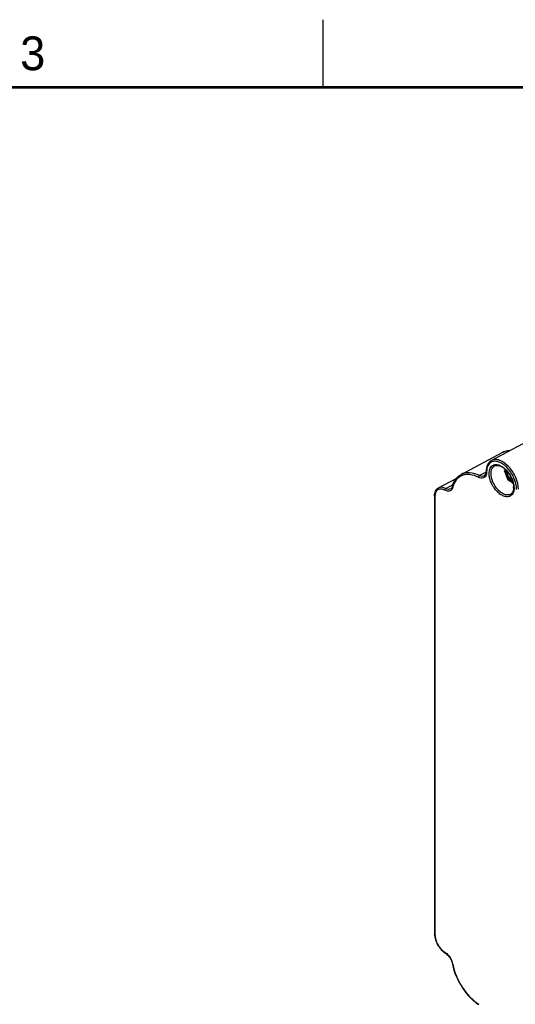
# Model space of a CAD drawing. Header units: inches. Extents: x 0 to 34, y 0 to 22.
# Tile 15 of 18: x 23.3 to 26.9, y 14.7 to 22. Entities that reach past the tile are written whole.
import ezdxf

# ---------------------------------------------------------------- set-up
doc = ezdxf.new("R2010")
doc.units = ezdxf.units.IN
doc.header["$LTSCALE"] = 1.87
doc.header["$MEASUREMENT"] = 0
doc.layers.get('0').update_dxf_attribs({"linetype": 'CONTINUOUS'})
doc.styles.add('TEXTSTYLE_2', font='txt')

msp = doc.modelspace()

# ---------------------------------------------------------------- linework, layer by layer
at = {"color": 2, "linetype": 'CONTINUOUS'}
msp.add_line((25.5, 22), (25.5, 21.5), dxfattribs=at)
at = {"color": 7, "linetype": 'CONTINUOUS'}
for p, q in [((27.1387, 18.9435), (26.7486, 18.7349)), ((26.5227, 18.6308), (26.8278, 18.7939)), ((26.3554, 18.5316), (26.4907, 18.6039)), ((26.7089, 18.6485), (26.6607, 18.6222)), ((26.7093, 18.6534), (26.7093, 18.6525)), ((26.7094, 18.6526), (26.7093, 18.6534)), ((26.7122, 18.6494), (26.7122, 18.6485)), ((26.8462, 18.6575), (26.8459, 18.6568)), ((26.8459, 18.6568), (26.8459, 18.6559)), ((26.846, 18.6568), (26.8462, 18.6575)), ((26.8461, 18.6562), (26.846, 18.6568)), ((26.846, 18.6556), (26.8707, 18.5919)), ((26.8464, 18.6555), (26.846, 18.6556)), ((26.8464, 18.6555), (26.8461, 18.6562)), ((26.8521, 18.6658), (26.8462, 18.6575)), ((26.8531, 18.665), (26.8464, 18.6555)), ((26.8464, 18.6555), (26.8711, 18.5918)), ((26.8914, 18.6122), (26.8914, 18.5937)), ((26.4099, 18.5269), (26.4644, 18.5567)), ((26.4571, 18.5366), (26.4587, 18.5417)), ((26.8711, 18.5918), (26.8707, 18.5919)), ((26.8712, 18.5911), (26.8708, 18.5917)), ((26.8711, 18.5918), (26.8875, 18.5823)), ((26.8711, 18.5918), (26.8712, 18.5913)), ((26.8712, 18.5913), (26.8715, 18.5909)), ((26.8715, 18.5909), (26.8879, 18.5814)), ((26.8875, 18.5868), (26.8914, 18.5937)), ((26.8875, 18.5868), (26.8875, 18.5823)), ((26.8889, 18.5815), (26.9017, 18.5889)), ((26.905, 18.5788), (26.9041, 18.5773)), ((26.9041, 18.5773), (26.9041, 18.5728)), ((26.9041, 18.5728), (26.9076, 18.5707)), ((26.9045, 18.5719), (26.9079, 18.5699)), ((26.3268, 18.4729), (26.3268, 15.226)), ((26.3297, 18.4689), (26.3297, 15.222))]:
    msp.add_line(p, q, dxfattribs=at)
at = {"color": 7, "linetype": 'CONTINUOUS', "const_width": 0.02}
msp.add_lwpolyline([(33.5, 21.5), (0.5, 21.5)], dxfattribs=at)
at = {"color": 7, "linetype": 'CONTINUOUS'}
for centre, radius, start, end in [((26.7711, 18.6757), 0.0527, 111.76818, 120.1409), ((26.569, 18.5272), 0.1031, 111.14538, 113.26496), ((26.6423, 18.6524), 0.0671, 356.7625, 357.54323), ((26.639, 18.6525), 0.0704, 357.5563, 0.01433), ((26.8538, 18.6494), 0.1416, 178.4654, 178.83288), ((26.8567, 18.6494), 0.1445, 178.83555, 180.00293), ((26.8478, 18.6563), 0.00198, 191.92815, 201.32), ((26.9988, 18.6981), 0.1547, 190.24324, 192.49256), ((27.0051, 18.6995), 0.1612, 192.48701, 193.7261), ((26.6402, 18.4893), 0.1847, 163.96314, 165.61263), ((26.8725, 18.5926), 0.00198, 201.17068, 208.63356), ((26.8725, 18.5926), 0.00198, 229.27942, 240.0113), ((27.0235, 18.6957), 0.1758, 220.19076, 226.26124), ((27.0108, 18.6825), 0.1575, 226.2964, 229.90374), ((26.9156, 18.6117), 0.0363, 251.61819, 254.16078), ((26.7342, 18.5246), 0.1819, 12.39199, 15.46363), ((26.743, 18.5266), 0.1729, 11.56642, 12.37188), ((26.804, 18.5358), 0.1087, 357.94308, 0.00981), ((26.79, 18.5318), 0.1256, 0.01005, 1.86365), ((26.4273, 18.4689), 0.0976, 177.77733, 180.01047), ((26.4407, 15.2261), 0.1139, 180.0115, 182.07384), ((26.4681, 15.1887), 0.1197, 236.17866, 238.02781), ((26.3547, 15.0142), 0.0912, 55.60407, 58.01982), ((26.8584, 15.0847), 0.4075, 191.1944, 191.56617), ((26.3468, 14.9808), 0.1167, 11.19873, 12.51052)]:
    msp.add_arc(centre, radius, start, end, dxfattribs=at)
for points, knots in [([(26.8278, 18.7939), (26.8319, 18.7961), (26.849, 18.8039), (26.8679, 18.8075), (26.882, 18.808)], [0, 0, 0, 0, 0.247361, 1, 1, 1, 1]), ([(26.8811, 18.8065), (26.8763, 18.8065), (26.858, 18.8056), (26.8398, 18.8003), (26.8278, 18.7939)], [0, 0, 0, 0, 0.261067, 1, 1, 1, 1]), ([(26.7486, 18.7349), (26.7422, 18.7315), (26.7305, 18.7222), (26.7132, 18.6954), (26.7093, 18.6702), (26.7093, 18.6534)], [0, 0, 0, 0, 0.227758, 0.465005, 1, 1, 1, 1]), ([(26.7446, 18.7213), (26.7345, 18.7154), (26.7168, 18.6939), (26.7126, 18.6675), (26.7123, 18.6532)], [0, 0, 0, 0, 0.451701, 1, 1, 1, 1]), ([(26.7311, 18.6385), (26.7311, 18.6519), (26.7341, 18.6718), (26.7484, 18.6921), (26.7579, 18.6985), (26.7628, 18.7006)], [0, 0, 0, 0, 0.54861, 0.780698, 1, 1, 1, 1]), ([(26.7449, 18.6384), (26.7449, 18.6501), (26.7477, 18.6718), (26.7623, 18.6895), (26.7706, 18.6941)], [0, 0, 0, 0, 0.55127, 1, 1, 1, 1]), ([(26.9485, 18.521), (26.9485, 18.5506), (26.9324, 18.612), (26.8905, 18.6773), (26.8458, 18.7176), (26.8116, 18.7367), (26.7781, 18.7441), (26.757, 18.7394), (26.7486, 18.7349)], [0, 0, 0, 0, 0.269051, 0.559965, 0.694257, 0.8124, 0.912681, 1, 1, 1, 1]), ([(26.8612, 18.6839), (26.8525, 18.6926), (26.8346, 18.7078), (26.8057, 18.7236), (26.7774, 18.7303), (26.7592, 18.7277), (26.7515, 18.7246)], [0, 0, 0, 0, 0.300763, 0.567804, 0.798221, 1, 1, 1, 1]), ([(26.7628, 18.7006), (26.7645, 18.7013), (26.7716, 18.7038), (26.7792, 18.7045), (26.7849, 18.7043)], [0, 0, 0, 0, 0.241747, 1, 1, 1, 1]), ([(26.7706, 18.6941), (26.7749, 18.6964), (26.7855, 18.6994), (26.8032, 18.6975), (26.8227, 18.6896), (26.8353, 18.6811), (26.8416, 18.676)], [0, 0, 0, 0, 0.189678, 0.413607, 0.684114, 1, 1, 1, 1]), ([(26.7849, 18.7043), (26.7906, 18.704), (26.8171, 18.6988), (26.8399, 18.682), (26.8548, 18.6672)], [0, 0, 0, 0, 0.214522, 1, 1, 1, 1]), ([(26.8416, 18.676), (26.863, 18.6589), (26.8961, 18.615), (26.9127, 18.5619), (26.9127, 18.5358)], [0, 0, 0, 0, 0.512224, 1, 1, 1, 1]), ([(26.9344, 18.5209), (26.9344, 18.5501), (26.9179, 18.6105), (26.8834, 18.6618), (26.8612, 18.6839)], [0, 0, 0, 0, 0.482309, 1, 1, 1, 1]), ([(26.4587, 18.5417), (26.4636, 18.5607), (26.4783, 18.5961), (26.507, 18.6224), (26.5227, 18.6308)], [0, 0, 0, 0, 0.523878, 1, 1, 1, 1]), ([(26.5282, 18.6219), (26.5127, 18.6152), (26.4832, 18.592), (26.4679, 18.5585), (26.4627, 18.5404)], [0, 0, 0, 0, 0.473084, 1, 1, 1, 1]), ([(26.6607, 18.6222), (26.6375, 18.6336), (26.6011, 18.6456), (26.553, 18.6431), (26.5321, 18.6358), (26.5227, 18.6308)], [0, 0, 0, 0, 0.541594, 0.777604, 1, 1, 1, 1]), ([(26.654, 18.6098), (26.6337, 18.6198), (26.5933, 18.6339), (26.5497, 18.6302), (26.5318, 18.6233)], [0, 0, 0, 0, 0.541462, 1, 1, 1, 1]), ([(26.654, 18.6098), (26.6538, 18.6135), (26.6559, 18.6186), (26.6597, 18.6217), (26.6607, 18.6222)], [0, 0, 0, 0, 0.762739, 1, 1, 1, 1]), ([(26.7095, 18.6289), (26.7078, 18.6235), (26.7028, 18.6135), (26.6834, 18.6003), (26.6645, 18.6047), (26.654, 18.6098)], [0, 0, 0, 0, 0.252425, 0.481122, 1, 1, 1, 1]), ([(26.6953, 18.6201), (26.6905, 18.6175), (26.6781, 18.6154), (26.6665, 18.6194), (26.6607, 18.6222)], [0, 0, 0, 0, 0.455937, 1, 1, 1, 1]), ([(26.6953, 18.6201), (26.6967, 18.6208), (26.7029, 18.6252), (26.7063, 18.6325), (26.7077, 18.6382)], [0, 0, 0, 0, 0.214092, 1, 1, 1, 1]), ([(26.7077, 18.6382), (26.7079, 18.639), (26.7087, 18.6424), (26.7091, 18.6459), (26.7092, 18.6486)], [0, 0, 0, 0, 0.235416, 1, 1, 1, 1]), ([(26.7122, 18.6485), (26.7118, 18.6488), (26.7104, 18.6497), (26.7093, 18.6513), (26.7093, 18.6525)], [0, 0, 0, 0, 0.293768, 1, 1, 1, 1]), ([(26.7122, 18.6494), (26.7119, 18.6496), (26.7107, 18.6504), (26.7097, 18.6516), (26.7094, 18.6526)], [0, 0, 0, 0, 0.284855, 1, 1, 1, 1]), ([(26.7122, 18.6485), (26.7122, 18.6468), (26.712, 18.6402), (26.7109, 18.6336), (26.7095, 18.6289)], [0, 0, 0, 0, 0.265235, 1, 1, 1, 1]), ([(26.901, 18.4828), (26.8959, 18.4765), (26.8816, 18.4662), (26.8536, 18.465), (26.8243, 18.4762), (26.7955, 18.4978), (26.7694, 18.5277), (26.7425, 18.5733), (26.7311, 18.6129), (26.7311, 18.6385)], [0, 0, 0, 0, 0.087787, 0.181168, 0.292413, 0.423612, 0.569556, 0.721232, 1, 1, 1, 1]), ([(26.8912, 18.485), (26.8852, 18.4814), (26.8701, 18.4772), (26.8457, 18.4818), (26.8206, 18.4953), (26.7878, 18.5242), (26.7568, 18.5718), (26.7449, 18.6167), (26.7449, 18.6384)], [0, 0, 0, 0, 0.086981, 0.186272, 0.303616, 0.437658, 0.729525, 1, 1, 1, 1]), ([(26.8548, 18.6672), (26.8611, 18.6608), (26.8851, 18.6332), (26.9022, 18.5996), (26.9095, 18.5731)], [0, 0, 0, 0, 0.246722, 1, 1, 1, 1]), ([(26.8875, 18.5868), (26.882, 18.5914), (26.872, 18.6025), (26.8613, 18.6218), (26.8557, 18.6418), (26.8559, 18.6552), (26.8574, 18.661)], [0, 0, 0, 0, 0.25909, 0.530388, 0.784976, 1, 1, 1, 1]), ([(26.864, 18.6536), (26.8636, 18.6485), (26.8646, 18.6375), (26.8702, 18.6214), (26.8791, 18.6062), (26.8871, 18.5974), (26.8914, 18.5937)], [0, 0, 0, 0, 0.225962, 0.481317, 0.746696, 1, 1, 1, 1]), ([(26.3268, 18.4729), (26.3268, 18.4849), (26.3301, 18.5081), (26.3461, 18.5266), (26.3554, 18.5316)], [0, 0, 0, 0, 0.53354, 1, 1, 1, 1]), ([(26.4099, 18.5269), (26.4008, 18.5317), (26.3827, 18.5385), (26.3629, 18.5356), (26.3554, 18.5316)], [0, 0, 0, 0, 0.546928, 1, 1, 1, 1]), ([(26.403, 18.5146), (26.4029, 18.5183), (26.4051, 18.5233), (26.4088, 18.5264), (26.4099, 18.5269)], [0, 0, 0, 0, 0.761956, 1, 1, 1, 1]), ([(26.4464, 18.5238), (26.4413, 18.5211), (26.4281, 18.5191), (26.4159, 18.5237), (26.4099, 18.5269)], [0, 0, 0, 0, 0.453031, 1, 1, 1, 1]), ([(26.4464, 18.5238), (26.4475, 18.5244), (26.4522, 18.5275), (26.4554, 18.5326), (26.4571, 18.5366)], [0, 0, 0, 0, 0.22477, 1, 1, 1, 1]), ([(26.4613, 18.5352), (26.4608, 18.5334), (26.4587, 18.5267), (26.455, 18.5204), (26.4514, 18.5167)], [0, 0, 0, 0, 0.269223, 1, 1, 1, 1]), ([(26.4613, 18.5352), (26.4608, 18.5357), (26.4591, 18.5374), (26.4583, 18.5401), (26.4587, 18.5417)], [0, 0, 0, 0, 0.284199, 1, 1, 1, 1]), ([(26.8875, 18.5823), (26.8875, 18.5822), (26.8876, 18.5819), (26.8877, 18.5816), (26.8879, 18.5814)], [0, 0, 0, 0, 0.294879, 1, 1, 1, 1]), ([(26.8879, 18.5814), (26.888, 18.5814), (26.8883, 18.5813), (26.8887, 18.5814), (26.8889, 18.5815)], [0, 0, 0, 0, 0.220885, 1, 1, 1, 1]), ([(26.9155, 18.5318), (26.9155, 18.527), (26.9146, 18.5098), (26.9088, 18.4924), (26.901, 18.4828)], [0, 0, 0, 0, 0.282443, 1, 1, 1, 1]), ([(26.9045, 18.5719), (26.9044, 18.5719), (26.9042, 18.5721), (26.9041, 18.5725), (26.9041, 18.5728)], [0, 0, 0, 0, 0.220925, 1, 1, 1, 1]), ([(26.9126, 18.5319), (26.9125, 18.5303), (26.9122, 18.5243), (26.9113, 18.5183), (26.9102, 18.514)], [0, 0, 0, 0, 0.263749, 1, 1, 1, 1]), ([(26.9124, 18.5613), (26.9128, 18.5591), (26.9144, 18.5507), (26.9153, 18.5422), (26.9155, 18.5359)], [0, 0, 0, 0, 0.258866, 1, 1, 1, 1]), ([(26.3297, 18.4689), (26.3293, 18.4691), (26.3279, 18.47), (26.3268, 18.4717), (26.3268, 18.4729)], [0, 0, 0, 0, 0.293768, 1, 1, 1, 1]), ([(26.403, 18.5146), (26.3945, 18.5191), (26.3775, 18.5255), (26.3507, 18.5209), (26.3332, 18.5001), (26.3301, 18.4823), (26.3298, 18.4727)], [0, 0, 0, 0, 0.273916, 0.500361, 0.72653, 1, 1, 1, 1]), ([(26.4514, 18.5167), (26.4487, 18.5139), (26.4421, 18.5093), (26.4248, 18.5057), (26.4113, 18.5102), (26.403, 18.5146)], [0, 0, 0, 0, 0.224659, 0.455737, 1, 1, 1, 1]), ([(26.9102, 18.514), (26.9087, 18.5078), (26.9044, 18.4965), (26.8958, 18.4878), (26.8912, 18.485)], [0, 0, 0, 0, 0.546356, 1, 1, 1, 1]), ([(26.3297, 15.222), (26.3293, 15.2223), (26.3279, 15.2232), (26.3268, 15.2248), (26.3268, 15.226)], [0, 0, 0, 0, 0.293768, 1, 1, 1, 1]), ([(26.3269, 15.2219), (26.3278, 15.1961), (26.3453, 15.145), (26.3798, 15.1038), (26.4015, 15.0893)], [0, 0, 0, 0, 0.498092, 1, 1, 1, 1]), ([(26.3297, 15.222), (26.3297, 15.2098), (26.3342, 15.1841), (26.3545, 15.1368), (26.3811, 15.1052), (26.403, 15.0915)], [0, 0, 0, 0, 0.236981, 0.499441, 1, 1, 1, 1]), ([(26.403, 15.0915), (26.403, 15.0911), (26.403, 15.0895), (26.4038, 15.0878), (26.4047, 15.0872)], [0, 0, 0, 0, 0.296182, 1, 1, 1, 1]), ([(26.4047, 15.0872), (26.4059, 15.0864), (26.4109, 15.0831), (26.4156, 15.0793), (26.4189, 15.0762)], [0, 0, 0, 0, 0.2376, 1, 1, 1, 1]), ([(26.4062, 15.0894), (26.4076, 15.0885), (26.4134, 15.0843), (26.4187, 15.0796), (26.4225, 15.0757)], [0, 0, 0, 0, 0.240282, 1, 1, 1, 1]), ([(26.4189, 15.0762), (26.429, 15.0669), (26.4457, 15.0448), (26.4559, 15.0189), (26.4586, 15.0056)], [0, 0, 0, 0, 0.501997, 1, 1, 1, 1]), ([(26.4225, 15.0757), (26.4366, 15.0614), (26.4514, 15.038), (26.4593, 15.0125), (26.4607, 15.0061)], [0, 0, 0, 0, 0.755375, 1, 1, 1, 1]), ([(26.4613, 15.0035), (26.4609, 15.0036), (26.4598, 15.0039), (26.4587, 15.0048), (26.4586, 15.0056)], [0, 0, 0, 0, 0.316581, 1, 1, 1, 1]), ([(26.4591, 15.003), (26.4714, 14.9428), (26.5094, 14.8556), (26.5836, 14.7597), (26.6288, 14.72), (26.6526, 14.7039)], [0, 0, 0, 0, 0.507332, 0.763017, 1, 1, 1, 1]), ([(26.4613, 15.0035), (26.4732, 14.9434), (26.511, 14.8563), (26.5851, 14.761), (26.6304, 14.7217), (26.654, 14.706)], [0, 0, 0, 0, 0.508053, 0.764207, 1, 1, 1, 1])]:
    msp.add_open_spline(points, degree=3, knots=knots, dxfattribs=at)

# ---------------------------------------------------------------- texts
at = {"color": 2, "linetype": 'CONTINUOUS', "insert": (23.257, 21.8759), "char_height": 0.25, "width": 0.25, "attachment_point": 1, "line_spacing_factor": 0.9, "style": 'TEXTSTYLE_2'}
msp.add_mtext('3', dxfattribs=at)

doc.saveas('drawing.dxf')
